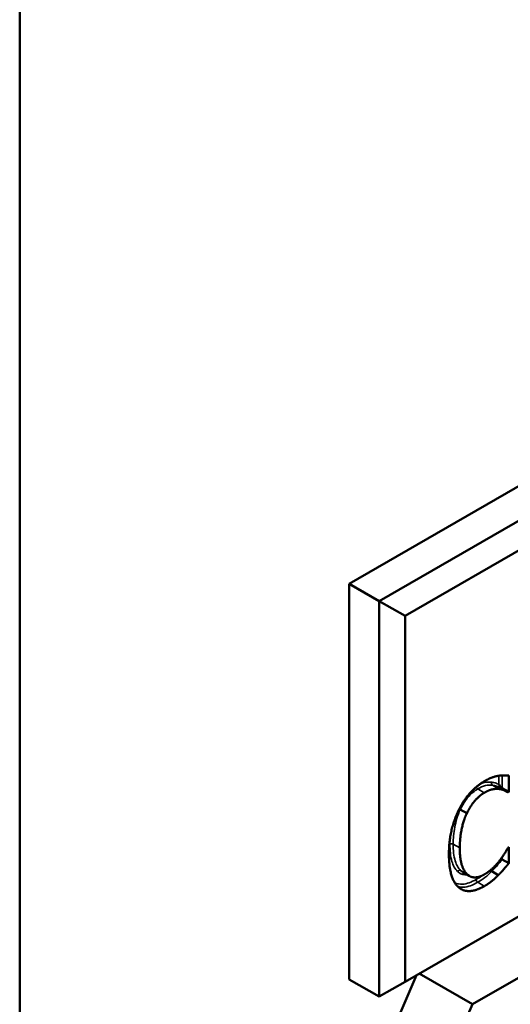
# Model space of a CAD drawing. Header units: inches. Extents: x 0 to 136, y 2 to 86.
# Tile 132 of 160: x 117.634 to 118.266, y 60.133 to 61.403. Entities that reach past the tile are written whole.
import ezdxf

# ---------------------------------------------------------------- set-up
doc = ezdxf.new("R2010")
doc.units = ezdxf.units.IN
doc.header["$LTSCALE"] = 4
doc.header["$MEASUREMENT"] = 0
doc.layers.add('Visible (ANSI)', color=7, linetype='Continuous', lineweight=50)
doc.layers.add('Visible Narrow (ANSI)', color=7, linetype='Continuous', lineweight=35)

msp = doc.modelspace()

# ---------------------------------------------------------------- linework, layer by layer
at = {"layer": 'Visible (ANSI)'}
for p, q in [((117.6337, 29.576), (117.6337, 68.9718)), ((119.2521, 61.3639), (118.0588, 60.675)), ((119.2908, 61.3416), (118.0975, 60.6527)), ((118.1307, 60.6336), (119.2908, 61.3033)), ((119.2908, 60.8313), (118.1307, 60.1615)), ((119.2606, 60.7347), (118.2176, 60.1325)), ((118.0588, 60.675), (118.0975, 60.6527)), ((118.0588, 60.675), (118.0588, 60.1647)), ((118.1307, 60.6336), (118.0975, 60.6527)), ((118.0975, 60.6527), (118.0975, 60.1424)), ((118.1307, 60.1615), (118.1307, 60.6336)), ((118.2646, 60.4276), (118.2646, 60.4066)), ((118.2537, 60.4129), (118.2561, 60.4115)), ((118.2625, 60.4065), (118.2541, 60.4114)), ((118.2646, 60.4066), (118.2561, 60.4115)), ((118.2646, 60.4066), (118.2635, 60.406)), ((118.2104, 60.379), (118.2019, 60.3839)), ((118.2636, 60.3347), (118.2646, 60.3352)), ((118.2646, 60.3352), (118.2646, 60.3145)), ((118.2646, 60.3145), (118.2561, 60.3194)), ((118.2136, 60.2981), (118.2051, 60.303)), ((118.251, 60.2992), (118.2425, 60.3041)), ((117.9515, 59.7176), (118.1455, 60.1701)), ((118.0588, 60.1647), (118.0975, 60.1424)), ((118.2176, 60.1325), (118.149, 60.1721)), ((118.1307, 60.1615), (118.0975, 60.1424)), ((118.2176, 60.1325), (118.0222, 59.6767))]:
    msp.add_line(p, q, dxfattribs=at)
msp.add_ellipse((118.7974, 62.5183), major_axis=(0.5625, 0.9743), ratio=0.57735, start_param=5.497787, end_param=10.210176, dxfattribs=at)
for points in [[(118.2, 60.3833), (118.2061, 60.3956), (118.2228, 60.4144), (118.2331, 60.4204)], [(118.2331, 60.4204), (118.2383, 60.4234), (118.2472, 60.4267), (118.251, 60.4273)], [(118.251, 60.4273), (118.2543, 60.4279), (118.2612, 60.4279), (118.2646, 60.4276)], [(118.252, 60.4103), (118.2482, 60.4108), (118.239, 60.409), (118.2329, 60.4055)], [(118.2635, 60.406), (118.2617, 60.4071), (118.256, 60.4097), (118.252, 60.4103)], [(118.2329, 60.4055), (118.2264, 60.4017), (118.2148, 60.3881), (118.2104, 60.379)], [(118.1873, 60.3262), (118.1873, 60.3426), (118.1938, 60.3707), (118.2, 60.3833)], [(118.2104, 60.379), (118.2061, 60.3699), (118.2013, 60.3469), (118.2013, 60.3343)], [(118.2013, 60.3343), (118.2013, 60.3208), (118.2064, 60.3044), (118.2108, 60.3003)], [(118.2527, 60.3179), (118.2565, 60.3229), (118.262, 60.3318), (118.2636, 60.3347)], [(118.2001, 60.2832), (118.194, 60.2881), (118.1873, 60.3097), (118.1873, 60.3262)], [(118.2329, 60.3), (118.2388, 60.3034), (118.2488, 60.3129), (118.2527, 60.3179)], [(118.2646, 60.3145), (118.2612, 60.3105), (118.2553, 60.3034), (118.251, 60.2992)], [(118.2108, 60.3003), (118.215, 60.2962), (118.2265, 60.2963), (118.2329, 60.3)], [(118.251, 60.2992), (118.2466, 60.2948), (118.239, 60.2885), (118.2329, 60.285)], [(118.2329, 60.285), (118.223, 60.2792), (118.2062, 60.2781), (118.2001, 60.2832)]]:
    msp.add_open_spline(points, degree=2, dxfattribs=at)
for points, knots in [([(118.2518, 60.4161), (118.2519, 60.4161), (118.2519, 60.4161), (118.2522, 60.4154), (118.2526, 60.4147), (118.2532, 60.4136), (118.2534, 60.4132), (118.2537, 60.4129)], [-0.00013989, -0.00013989, -0.00013989, -0.00013989, 0, 0, 0.00839099, 0.00839099, 0.0126901, 0.0126901, 0.0126901, 0.0126901]), ([(118.2537, 60.4129), (118.2537, 60.4127), (118.2538, 60.4126), (118.2539, 60.4121), (118.2541, 60.4118), (118.2544, 60.4113), (118.2546, 60.4112), (118.2547, 60.411)], [0.005591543, 0.005591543, 0.005591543, 0.005591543, 0.006844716, 0.006844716, 0.009718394, 0.009718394, 0.01153091, 0.01153091, 0.01153091, 0.01153091]), ([(118.2007, 60.3846), (118.2008, 60.3845), (118.2009, 60.3845), (118.2013, 60.3842), (118.2016, 60.3841), (118.2019, 60.3839)], [0.008084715, 0.008084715, 0.008084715, 0.008084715, 0.008975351, 0.008975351, 0.011951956, 0.011951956, 0.011951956, 0.011951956]), ([(118.2544, 60.3202), (118.2547, 60.3201), (118.255, 60.3199), (118.2556, 60.3197), (118.2559, 60.3195), (118.2561, 60.3194)], [0.008021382, 0.008021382, 0.008021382, 0.008021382, 0.010429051, 0.010429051, 0.013004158, 0.013004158, 0.013004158, 0.013004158]), ([(118.2408, 60.3055), (118.2411, 60.3053), (118.2414, 60.305), (118.242, 60.3045), (118.2422, 60.3043), (118.2425, 60.3041)], [-0.005892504, -0.005892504, -0.005892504, -0.005892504, -0.002976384, -0.002976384, 0, 0, 0, 0])]:
    msp.add_open_spline(points, degree=3, knots=knots, dxfattribs=at)
at = {"layer": 'Visible Narrow (ANSI)'}
for p, q in [((118.2518, 60.4275), (118.2518, 60.4161)), ((118.2561, 60.4115), (118.2561, 60.4279)), ((118.2329, 60.4055), (118.2245, 60.4104)), ((118.252, 60.4103), (118.2435, 60.4151)), ((118.255, 60.4109), (118.2561, 60.4115)), ((118.2013, 60.3343), (118.1928, 60.3392)), ((118.2561, 60.3194), (118.2561, 60.3225)), ((118.2108, 60.3003), (118.2023, 60.3052)), ((118.2329, 60.285), (118.2245, 60.2899))]:
    msp.add_line(p, q, dxfattribs=at)
for centre, major_axis, start_param, end_param in [((118.2245, 60.4128), (0.0015, -0.0026), 4.349315, 5.497787), ((118.1907, 60.338), (0.003, 0), 0.785398, 2.356194), ((118.2245, 60.2924), (0.0015, -0.0026), 3.926991, 5.497787)]:
    msp.add_ellipse(centre, major_axis=major_axis, ratio=0.57735, start_param=start_param, end_param=end_param, dxfattribs=at)
for points, knots in [([(118.2425, 60.4191), (118.2395, 60.4195), (118.2363, 60.4193), (118.231, 60.4181), (118.2291, 60.4174), (118.2271, 60.4165)], [-0.07615713, -0.07615713, -0.07615713, -0.07615713, -0.03808604, -0.03808604, -0.01711455, -0.01711455, -0.01711455, -0.01711455]), ([(118.2435, 60.4151), (118.2433, 60.4153), (118.243, 60.4155), (118.2426, 60.4161), (118.2424, 60.4164), (118.2423, 60.4172), (118.2422, 60.4176), (118.2423, 60.4184), (118.2424, 60.4187), (118.2425, 60.4191)], [0, 0, 0, 0, 0.25, 0.25, 0.5, 0.5, 0.75, 0.75, 1, 1, 1, 1]), ([(118.2518, 60.4161), (118.2517, 60.4162), (118.2515, 60.4163), (118.2502, 60.4169), (118.2492, 60.4174), (118.248, 60.4178), (118.2472, 60.4181), (118.2463, 60.4184), (118.2444, 60.4188), (118.2435, 60.419), (118.2425, 60.4191)], [-0.04252204, -0.04252204, -0.04252204, -0.04252204, -0.03984355, -0.03984355, -0.02422277, -0.02422277, -0.02422277, -0.01211138, -0.01211138, -0.00001494, -0.00001494, -0.00001494, -0.00001494]), ([(118.2019, 60.3839), (118.2039, 60.388), (118.2062, 60.392), (118.2116, 60.3995), (118.2148, 60.403), (118.2202, 60.4076), (118.2223, 60.4092), (118.2245, 60.4104)], [0, 0, 0, 0, 0.036827, 0.036827, 0.0762842, 0.0762842, 0.1009449, 0.1009449, 0.1009449, 0.1009449]), ([(118.2245, 60.4104), (118.2278, 60.4123), (118.2312, 60.4139), (118.2375, 60.4154), (118.2407, 60.4155), (118.2435, 60.4151)], [0, 0, 0, 0, 0.03808604, 0.03808604, 0.07617207, 0.07617207, 0.07617207, 0.07617207]), ([(118.2435, 60.4151), (118.2445, 60.415), (118.2454, 60.4149), (118.2471, 60.4145), (118.248, 60.4142), (118.2488, 60.4139), (118.2499, 60.4136), (118.2509, 60.4131), (118.2527, 60.4122), (118.2534, 60.4118), (118.2541, 60.4114)], [0, 0, 0, 0, 0.01211138, 0.01211138, 0.02422277, 0.02422277, 0.02422277, 0.03984355, 0.03984355, 0.0504365, 0.0504365, 0.0504365, 0.0504365]), ([(118.1928, 60.3392), (118.1928, 60.3462), (118.1934, 60.3536), (118.1962, 60.3686), (118.1984, 60.3765), (118.2019, 60.3839)], [0, 0, 0, 0, 0.0667451, 0.0667451, 0.1334901, 0.1334901, 0.1334901, 0.1334901]), ([(118.1886, 60.3392), (118.1886, 60.3312), (118.1892, 60.3234), (118.1912, 60.3169), (118.1928, 60.3117), (118.1951, 60.3071), (118.1985, 60.3039)], [-0.1340981, -0.1340981, -0.1340981, -0.1340981, -0.0593542, -0.0593542, -0.0593542, -0.0000189, -0.0000189, -0.0000189, -0.0000189]), ([(118.2023, 60.3052), (118.1991, 60.3081), (118.1969, 60.3125), (118.1954, 60.3175), (118.1934, 60.3237), (118.1928, 60.3313), (118.1928, 60.3392)], [0, 0, 0, 0, 0.0593542, 0.0593542, 0.0593542, 0.1340981, 0.1340981, 0.1340981, 0.1340981]), ([(118.2425, 60.3041), (118.2437, 60.3053), (118.245, 60.3066), (118.2474, 60.3091), (118.2486, 60.3104), (118.2498, 60.3119), (118.2508, 60.3131), (118.2519, 60.3144), (118.254, 60.3169), (118.255, 60.3181), (118.2561, 60.3194)], [0, 0, 0, 0, 0.01347437, 0.01347437, 0.02694873, 0.02694873, 0.02694873, 0.03990179, 0.03990179, 0.05285485, 0.05285485, 0.05285485, 0.05285485]), ([(118.2023, 60.3052), (118.202, 60.3053), (118.2017, 60.3054), (118.201, 60.3055), (118.2006, 60.3054), (118.1999, 60.3052), (118.1996, 60.305), (118.199, 60.3045), (118.1987, 60.3042), (118.1985, 60.3039)], [0, 0, 0, 0, 0.25, 0.25, 0.5, 0.5, 0.75, 0.75, 1, 1, 1, 1]), ([(118.2051, 60.303), (118.2048, 60.3032), (118.2046, 60.3033), (118.2036, 60.304), (118.2029, 60.3045), (118.2023, 60.3052)], [0.08256828, 0.08256828, 0.08256828, 0.08256828, 0.08715136, 0.08715136, 0.09926673, 0.09926673, 0.09926673, 0.09926673]), ([(118.2223, 60.2936), (118.2164, 60.2901), (118.2103, 60.2879), (118.2048, 60.2875), (118.2011, 60.2873), (118.1978, 60.288), (118.1948, 60.2894)], [-0.1264776, -0.1264776, -0.1264776, -0.1264776, -0.0621981, -0.0621981, -0.0621981, -0.0190724, -0.0190724, -0.0190724, -0.0190724]), ([(118.1985, 60.3039), (118.1991, 60.3033), (118.1999, 60.3027), (118.2034, 60.3003), (118.2069, 60.2994), (118.2108, 60.2997)], [-0.09924784, -0.09924784, -0.09924784, -0.09924784, -0.08715136, -0.08715136, -0.0424388, -0.0424388, -0.0424388, -0.0424388]), ([(118.2245, 60.2899), (118.2275, 60.2917), (118.2305, 60.2935), (118.2368, 60.2985), (118.2397, 60.3013), (118.2425, 60.3041)], [0, 0, 0, 0, 0.03179286, 0.03179286, 0.06358573, 0.06358573, 0.06358573, 0.06358573]), ([(118.199, 60.2843), (118.2012, 60.2837), (118.2036, 60.2834), (118.2061, 60.2836), (118.2118, 60.284), (118.2183, 60.2863), (118.2245, 60.2899)], [0.03435782, 0.03435782, 0.03435782, 0.03435782, 0.06219814, 0.06219814, 0.06219814, 0.12647761, 0.12647761, 0.12647761, 0.12647761])]:
    msp.add_open_spline(points, degree=3, knots=knots, dxfattribs=at)
for points in [[(118.1889, 60.348), (118.1887, 60.345), (118.1886, 60.3421), (118.1886, 60.3392)], [(118.2299, 60.2985), (118.2274, 60.2966), (118.2249, 60.295), (118.2223, 60.2936)]]:
    msp.add_open_spline(points, degree=3, dxfattribs=at)

doc.saveas('drawing.dxf')
